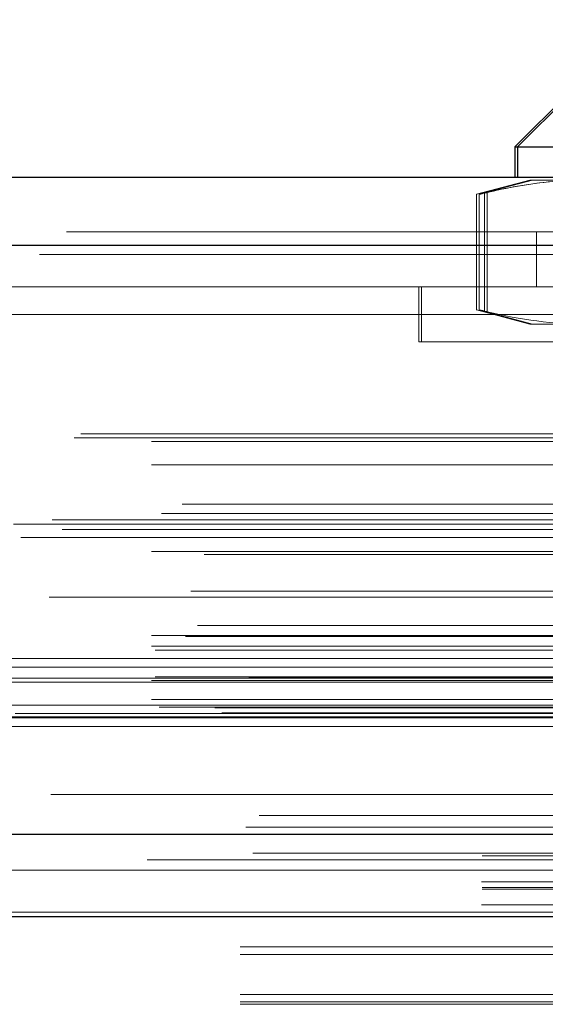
# Model space of a CAD drawing. Header units: inches. Extents: x 0.2 to 10.8, y 0.2 to 8.2.
# Tile 19 of 146: x 4.2652 to 4.3112, y 2.1468 to 2.2328. Entities that reach past the tile are written whole.
import ezdxf

# ---------------------------------------------------------------- set-up
doc = ezdxf.new("R2010")
doc.units = ezdxf.units.IN
doc.header["$MEASUREMENT"] = 0
doc.linetypes.add('HIDDEN', pattern=[0.07500000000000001, 0.05, -0.025])
doc.layers.add('DIMENSIONS', color=140, linetype='Continuous')
doc.styles.add('SLDTEXTSTYLE0', font='TXT', dxfattribs={"width": 0.7})
doc.dimstyles.new('SLDDIMSTYLE0', dxfattribs={"dimtxt": 0.0849609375, "dimasz": 0.13, "dimexe": 0, "dimexo": 0.0625, "dimgap": 0.021240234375, "dimtad": 0, "dimtih": 1, "dimtoh": 1, "dimlfac": 15, "dimrnd": 1e-09, "dimzin": 12, "dimdsep": 46, "dimtxsty": 'SLDTEXTSTYLE0', "dimsah": 1, "dimcen": 0.09, "dimadec": 0, "dimazin": 3, "dimtfac": 1, "dimtofl": 0, "dimtmove": 0, "dimatfit": 3, "dimfxl": 0, "dimfrac": 2, "dimtolj": 1, "dimtzin": 12, "dimarcsym": 0})

# ---------------------------------------------------------------- blocks, each defined once
blk = doc.blocks.new('_D_23')
at = {"layer": 'DIMENSIONS'}
for p, q in [((3.104856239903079, 2.204482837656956), (3.104856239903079, 2.574383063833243)), ((4.940722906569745, 2.204482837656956), (4.940722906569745, 2.574383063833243)), ((3.104856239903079, 2.449383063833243), (3.767690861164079, 2.449383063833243)), ((3.882817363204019, 2.449383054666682), (3.854287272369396, 2.449383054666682)), ((3.854287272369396, 2.449383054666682), (3.854287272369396, 2.314352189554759)), ((4.205965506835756, 2.449383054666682), (4.234495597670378, 2.449383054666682)), ((4.234495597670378, 2.449383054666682), (4.234495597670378, 2.314352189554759)), ((4.940722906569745, 2.449383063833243), (4.321092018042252, 2.449383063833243)), ((3.854287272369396, 2.314352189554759), (3.882817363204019, 2.314352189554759)), ((4.234495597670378, 2.314352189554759), (4.205965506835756, 2.314352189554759))]:
    blk.add_line(p, q, dxfattribs=at)
for points in [[(3.104856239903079, 2.449383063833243), (3.234856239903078, 2.429383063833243), (3.234856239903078, 2.469383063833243)], [(4.940722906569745, 2.449383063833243), (4.810722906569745, 2.469383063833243), (4.810722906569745, 2.429383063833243)]]:
    blk.add_solid(points, dxfattribs=at)
at = {"layer": 'DIMENSIONS', "char_height": 0.08333333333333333, "attachment_point": 1, "style": 'SLDTEXTSTYLE0'}
for s, insert in [('27.54', (3.882817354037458, 2.575825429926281)), ('699.5', (3.882817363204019, 2.421774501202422))]:
    blk.add_mtext(s, dxfattribs=dict(at, insert=insert))

msp = doc.modelspace()

# ---------------------------------------------------------------- linework, layer by layer
at = {"color": 7, "linetype": 'Continuous', "lineweight": 25}
for p, q in [((4.316217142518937, 2.229436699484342), (4.308496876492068, 2.221716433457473)), ((4.316457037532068, 2.229436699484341), (4.308736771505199, 2.221716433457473)), ((4.308496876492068, 2.221716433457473), (4.308496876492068, 2.219091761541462)), ((4.308496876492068, 2.221716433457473), (4.308736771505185, 2.221716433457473)), ((4.308736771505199, 2.221716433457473), (4.308736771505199, 2.219091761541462)), ((4.308736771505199, 2.221716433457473), (4.382227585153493, 2.221716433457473)), ((3.069320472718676, 2.21909176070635), (4.976226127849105, 2.21909176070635)), ((3.066964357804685, 2.213142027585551), (4.978582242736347, 2.213142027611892)), ((3.059696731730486, 2.171925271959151), (4.985849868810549, 2.171925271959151)), ((3.105650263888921, 2.161682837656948), (4.9399288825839, 2.161682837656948)), ((3.105650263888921, 2.154482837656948), (4.9399288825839, 2.154482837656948))]:
    msp.add_line(p, q, dxfattribs=at)
at = {"color": 7, "linetype": 'HIDDEN', "lineweight": 18}
for p, q in [((4.309809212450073, 2.218829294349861), (4.305139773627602, 2.217578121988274)), ((4.310049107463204, 2.218829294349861), (4.305379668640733, 2.217578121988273)), ((4.309809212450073, 2.218829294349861), (4.310049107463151, 2.218829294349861)), ((4.310049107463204, 2.218829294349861), (4.312510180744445, 2.218829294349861)), ((4.305139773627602, 2.217594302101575), (4.305139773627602, 2.207465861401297)), ((4.305379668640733, 2.217594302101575), (4.305379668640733, 2.207465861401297)), ((4.305843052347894, 2.217743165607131), (4.305843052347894, 2.207316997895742)), ((4.305843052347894, 2.217743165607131), (4.305843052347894, 2.207316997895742)), ((4.306082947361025, 2.21774316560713), (4.306082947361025, 2.207316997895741)), ((4.306082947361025, 2.21774316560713), (4.306082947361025, 2.207316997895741)), ((3.069320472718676, 2.214291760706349), (4.976226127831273, 2.21429176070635)), ((4.310395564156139, 2.214291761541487), (4.310395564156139, 2.209491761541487)), ((4.978582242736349, 2.213142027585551), (3.066964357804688, 2.213142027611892)), ((3.066964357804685, 2.21230851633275), (4.978582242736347, 2.21230851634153)), ((4.97858224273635, 2.21230851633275), (3.066964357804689, 2.21230851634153)), ((4.917628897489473, 2.209491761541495), (3.127962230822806, 2.209491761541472)), ((4.300108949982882, 2.209491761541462), (4.300108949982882, 2.204691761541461)), ((4.300348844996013, 2.209491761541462), (4.300348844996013, 2.204691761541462)), ((4.305139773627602, 2.207482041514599), (4.309809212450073, 2.206230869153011)), ((4.305379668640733, 2.207482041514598), (4.310049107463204, 2.20623086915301)), ((3.127962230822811, 2.207091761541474), (4.917628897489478, 2.20709176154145)), ((3.127962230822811, 2.207091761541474), (4.917628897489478, 2.20709176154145)), ((4.917628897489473, 2.207091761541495), (3.127962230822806, 2.207091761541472)), ((4.917628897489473, 2.207091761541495), (3.127962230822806, 2.207091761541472)), ((4.309809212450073, 2.206230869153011), (4.310049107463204, 2.206230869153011)), ((4.310049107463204, 2.20623086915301), (4.314796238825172, 2.206230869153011)), ((4.300348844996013, 2.204691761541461), (4.300108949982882, 2.204691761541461)), ((4.39061551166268, 2.204691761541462), (4.300348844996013, 2.204691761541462)), ((3.069985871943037, 2.196301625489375), (4.975560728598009, 2.196301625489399)), ((3.070570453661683, 2.196647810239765), (4.974976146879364, 2.196647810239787)), ((3.07674424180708, 2.195981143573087), (4.968802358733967, 2.195981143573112)), ((3.076744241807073, 2.195981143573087), (4.96880235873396, 2.195981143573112)), ((3.07674424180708, 2.193955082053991), (4.968802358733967, 2.193955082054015)), ((3.0794370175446, 2.190508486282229), (4.966109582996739, 2.190508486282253)), ((4.977616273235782, 2.189690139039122), (3.067940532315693, 2.189690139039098)), ((3.064702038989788, 2.188755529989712), (4.980844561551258, 2.188755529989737)), ((3.07674424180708, 2.189127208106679), (4.968802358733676, 2.189127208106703)), ((4.968056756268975, 2.189132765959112), (3.077487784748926, 2.189132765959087)), ((3.065327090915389, 2.18758850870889), (4.980213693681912, 2.187588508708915)), ((3.068943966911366, 2.188288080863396), (4.976602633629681, 2.188288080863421)), ((3.07674424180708, 2.186371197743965), (4.968802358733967, 2.186371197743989)), ((3.081356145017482, 2.186116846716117), (4.96418380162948, 2.186116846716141)), ((4.967811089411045, 2.182371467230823), (3.077735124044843, 2.182371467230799)), ((3.080180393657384, 2.182911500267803), (4.965366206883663, 2.182911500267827)), ((3.080180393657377, 2.182911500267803), (4.965366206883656, 2.182911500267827)), ((3.080766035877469, 2.179923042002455), (4.964777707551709, 2.17992304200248)), ((4.979706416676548, 2.178936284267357), (3.065832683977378, 2.178936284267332)), ((3.07674424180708, 2.179034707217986), (4.968802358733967, 2.179034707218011)), ((3.07674424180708, 2.178096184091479), (4.968802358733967, 2.178096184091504)), ((3.076744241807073, 2.178096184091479), (4.96880235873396, 2.178096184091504)), ((3.077077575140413, 2.177762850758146), (4.968469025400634, 2.177762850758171)), ((3.061051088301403, 2.177015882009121), (4.984495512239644, 2.177015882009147)), ((3.067088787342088, 2.177040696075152), (4.978457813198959, 2.177040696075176)), ((3.062065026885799, 2.176256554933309), (4.98343887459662, 2.176256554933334)), ((3.077077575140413, 2.175429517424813), (4.968469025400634, 2.175429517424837)), ((3.056996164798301, 2.175305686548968), (4.988550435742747, 2.175305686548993)), ((3.056996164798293, 2.175305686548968), (4.98855043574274, 2.175305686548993)), ((3.060232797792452, 2.174965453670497), (4.985313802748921, 2.174965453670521)), ((4.985241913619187, 2.175373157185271), (3.060304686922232, 2.175373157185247)), ((3.07674424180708, 2.175096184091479), (4.968802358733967, 2.175096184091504)), ((3.076744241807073, 2.175096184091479), (4.96880235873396, 2.175096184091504)), ((3.07674424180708, 2.173437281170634), (4.968802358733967, 2.173437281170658)), ((3.076744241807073, 2.173437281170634), (4.96880235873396, 2.173437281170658)), ((4.952162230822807, 2.172958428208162), (3.093428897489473, 2.172958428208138)), ((3.064821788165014, 2.17222609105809), (4.980724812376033, 2.172226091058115)), ((3.064821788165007, 2.17222609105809), (4.980724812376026, 2.172226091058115)), ((3.077410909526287, 2.172762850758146), (4.968135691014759, 2.172762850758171)), ((3.07741090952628, 2.172762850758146), (4.968135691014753, 2.172762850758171)), ((3.082274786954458, 2.172706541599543), (4.963271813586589, 2.172706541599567)), ((3.082274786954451, 2.172706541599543), (4.963271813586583, 2.172706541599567)), ((3.082893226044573, 2.172268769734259), (4.962653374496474, 2.172268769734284)), ((3.082893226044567, 2.172268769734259), (4.962653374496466, 2.172268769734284)), ((3.064050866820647, 2.171864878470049), (4.981495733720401, 2.171864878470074)), ((3.064218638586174, 2.171843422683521), (4.981327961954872, 2.171843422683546)), ((3.059696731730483, 2.17109176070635), (4.985849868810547, 2.17109176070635)), ((3.086165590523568, 2.16331525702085), (4.959381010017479, 2.163315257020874)), ((3.085597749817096, 2.160013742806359), (4.959946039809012, 2.160013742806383)), ((3.076369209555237, 2.159434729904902), (4.969166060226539, 2.159434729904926)), ((3.105650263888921, 2.159777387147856), (4.9399288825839, 2.15977738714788)), ((3.105589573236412, 2.157525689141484), (4.939989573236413, 2.157525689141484)), ((3.105650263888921, 2.156882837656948), (4.9399288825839, 2.156882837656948)), ((3.105589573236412, 2.155497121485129), (4.939989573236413, 2.155497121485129)), ((4.559494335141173, 2.154854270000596), (4.17616100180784, 2.154854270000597)), ((3.105650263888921, 2.154482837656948), (4.9399288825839, 2.154482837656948)), ((3.105650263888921, 2.154482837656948), (4.9399288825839, 2.154482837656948)), ((3.105650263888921, 2.154482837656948), (4.9399288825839, 2.154482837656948)), ((3.105650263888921, 2.154482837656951), (4.9399288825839, 2.154482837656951)), ((3.105650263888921, 2.154482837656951), (4.9399288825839, 2.154482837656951)), ((4.584494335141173, 2.151840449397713), (4.15116100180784, 2.151840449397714)), ((4.584494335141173, 2.151165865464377), (4.15116100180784, 2.151165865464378)), ((4.584494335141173, 2.147683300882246), (4.15116100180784, 2.147683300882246)), ((4.584494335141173, 2.147040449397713), (4.15116100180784, 2.147040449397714)), ((4.584494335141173, 2.146815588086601), (4.15116100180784, 2.146815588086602))]:
    msp.add_line(p, q, dxfattribs=at)
at = {"color": 7, "linetype": 'HIDDEN', "lineweight": 18, "flags": 128}
for points in [[(4.974975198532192, 2.165130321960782), (4.038160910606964, 2.165130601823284), (3.070574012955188, 2.165130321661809)], [(4.967959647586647, 2.16514489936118), (4.038160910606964, 2.16514496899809), (3.077584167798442, 2.165144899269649)], [(4.98500221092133, 2.16229822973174), (3.982326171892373, 2.16229805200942), (3.060539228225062, 2.162298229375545)], [(4.985007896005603, 2.162298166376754), (4.101505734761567, 2.162295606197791), (3.060540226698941, 2.162298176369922)], [(3.085601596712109, 2.160013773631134), (4.00737722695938, 2.160014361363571), (4.959966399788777, 2.160013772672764)], [(3.064445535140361, 2.158541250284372), (4.007363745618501, 2.158540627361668), (4.981113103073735, 2.158541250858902)], [(3.105650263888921, 2.157028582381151), (4.007363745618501, 2.157028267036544), (4.9399288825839, 2.157028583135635)]]:
    msp.add_lwpolyline(points, dxfattribs=at)
at = {"color": 7, "linetype": 'HIDDEN', "lineweight": 18}
for points in [[(4.306082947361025, 2.21774316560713), (4.308977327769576, 2.218427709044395), (4.311880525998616, 2.218829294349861), (4.314796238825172, 2.218829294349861)], [(4.312171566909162, 2.218725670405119), (4.310135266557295, 2.218565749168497), (4.308106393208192, 2.218221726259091), (4.306082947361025, 2.21774316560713)], [(4.306082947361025, 2.207316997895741), (4.308977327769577, 2.206632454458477), (4.311880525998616, 2.206230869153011), (4.314796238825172, 2.206230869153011)]]:
    msp.add_open_spline(points, degree=3, dxfattribs=at)
for points, knots in [([(4.306082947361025, 2.21774316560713), (4.305823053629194, 2.217682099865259), (4.305410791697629, 2.217585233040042), (4.305438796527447, 2.217591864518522), (4.305449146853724, 2.217594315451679)], [0, 0, 0, 0, 0.6304092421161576, 1, 1, 1, 1]), ([(4.305449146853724, 2.207465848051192), (4.305432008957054, 2.207469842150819), (4.305373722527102, 2.207483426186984), (4.305710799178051, 2.207404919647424), (4.306033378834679, 2.207328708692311), (4.306082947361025, 2.207316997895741)], [0, 0, 0, 0, 0.2606228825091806, 0.8863851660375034, 1, 1, 1, 1])]:
    msp.add_open_spline(points, degree=3, knots=knots, dxfattribs=at)

# ---------------------------------------------------------------- dimensions: what is measured, and where the dimension line sits
at = {"layer": 'DIMENSIONS'}
dim = msp.add_linear_dim(base=(4.940722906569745, 2.449383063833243), p1=(3.104856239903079, 2.154482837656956), p2=(4.940722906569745, 2.154482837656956), dimstyle='SLDDIMSTYLE0', dxfattribs=at)
dim.commit()
dim.dimension.update_dxf_attribs({"geometry": '_D_23', "text_midpoint": (4.044391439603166, 2.449383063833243), "dimtype": 160})

doc.saveas('drawing.dxf')
